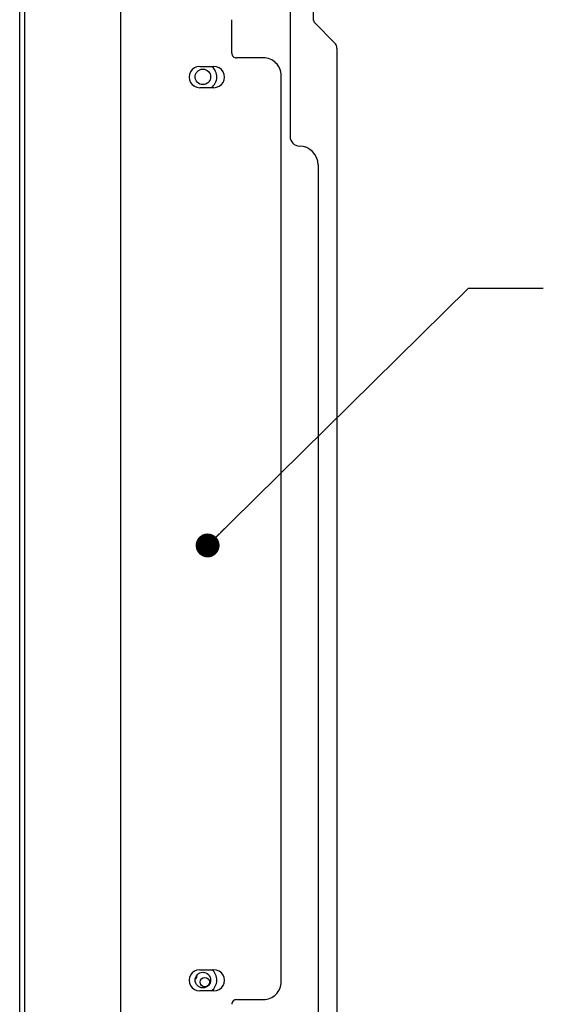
# Model space of a CAD drawing. Header units: millimetres. Extents: x 19 to 844, y 7 to 552.
# Tile 9 of 81: x 69 to 92, y 212 to 254. Entities that reach past the tile are written whole.
import ezdxf

# ---------------------------------------------------------------- set-up
doc = ezdxf.new("R2010")
doc.units = ezdxf.units.MM
doc.styles.get("Standard").update_dxf_attribs({"font": 'GOTHIC.TTF'})
doc.dimstyles.new('SLDDIMSTYLE6', dxfattribs={"dimtxt": 0.18, "dimasz": 1.016, "dimexe": 0, "dimexo": 0.0625, "dimgap": 0, "dimtad": 0, "dimtih": 1, "dimtoh": 1, "dimdec": 0, "dimrnd": 1e-09, "dimzin": 0, "dimdsep": 46, "dimtxsty": 'STANDARD', "dimblk1": 'DOT', "dimblk2": 'DOT', "dimsah": 1, "dimcen": 0.09, "dimadec": 0, "dimazin": 0, "dimtfac": 1.016, "dimtdec": 0, "dimtofl": 0, "dimtmove": 0, "dimatfit": 3, "dimldrblk": 'DOT', "dimfxl": 1, "dimfrac": 2, "dimtolj": 1, "dimtzin": 0, "dimarcsym": 0})

# ---------------------------------------------------------------- blocks, each defined once
blk = doc.blocks.new('_Dot')
at = {"color": 0, "linetype": 'ByBlock', "lineweight": -2}
blk.add_line((-0.5, 0), (-1, 0), dxfattribs=at)
at = {"color": 0, "linetype": 'ByBlock', "const_width": 0.5}
blk.add_lwpolyline([(-0.25, 0, 1), (0.25, 0, 1)], format="xyb", close=True, dxfattribs=at)

msp = doc.modelspace()

# ---------------------------------------------------------------- linework, layer by layer
at = {"color": 7, "linetype": 'Continuous', "lineweight": 25}
for p, q in [((69.434, 155.965), (69.434, 279.649)), ((69.634, 279.649), (69.634, 155.965)), ((73.714, 279.649), (73.714, 168.81)), ((81.919, 253.81), (81.919, 255.466)), ((80.919, 255.066), (80.919, 248.866)), ((73.721, 253.839), (73.721, 210.36)), ((78.441, 252.419), (78.441, 253.839)), ((82.808, 252.861), (81.963, 253.706)), ((81.963, 253.706), (81.963, 253.706)), ((81.963, 253.706), (82.808, 252.861)), ((82.808, 252.861), (82.808, 252.861)), ((82.909, 252.615), (82.909, 164.337)), ((82.909, 252.615), (82.909, 252.615)), ((79.781, 252.219), (78.641, 252.219)), ((77.081, 251.849), (77.681, 251.849)), ((80.541, 212.939), (80.541, 251.459)), ((77.681, 250.949), (77.081, 250.949)), ((82.109, 247.666), (82.109, 169.286)), ((77.081, 213.45), (77.681, 213.45)), ((77.681, 212.55), (77.081, 212.55)), ((78.641, 212.179), (79.781, 212.179))]:
    msp.add_line(p, q, dxfattribs=at)
at = {"color": 7, "linetype": 'Continuous', "lineweight": 25, "flags": 128}
msp.add_lwpolyline([(77.225, 213.339), (77.294, 213.326), (77.302, 213.327)], dxfattribs=at)
at = {"color": 7, "linetype": 'Continuous', "lineweight": 25}
for centre, radius in [((77.213, 251.409), 0.33), ((77.213, 213.009), 0.33), ((77.294, 212.926), 0.2)]:
    msp.add_circle(centre, radius, dxfattribs=at)
for centre, radius, start, end in [((82.067, 253.81), 0.147, 180, 225), ((82.067, 253.81), 0.147, 180, 225), ((82.562, 252.615), 0.347, 0, 45), ((82.562, 252.615), 0.347, 0, 45), ((78.641, 252.419), 0.2, 179.9713, 270.0285), ((79.782, 251.46), 0.76, 359.9833, 90.0169), ((77.081, 251.399), 0.45, 89.9916, 270.0084), ((77.681, 251.399), 0.45, 269.9916, 90.0084), ((81.319, 248.866), 0.4, 180, 269.5225), ((81.309, 247.666), 0.8, 360, 89.5225), ((77.081, 213), 0.45, 89.9916, 270.0084), ((76.774, 213.226), 0.2, 304.6888, 2.6306), ((77.681, 213), 0.45, 269.9916, 90.0084), ((79.782, 212.939), 0.76, 269.9832, 0.0169), ((78.641, 211.98), 0.2, 89.9715, 180.0286)]:
    msp.add_arc(centre, radius, start, end, dxfattribs=at)
at = {"color": 8, "linetype": 'Continuous', "lineweight": 25}
for centre, radius, start, end in [((77.226, 251.409), 0.58, 307.4176, 49.3603), ((77.226, 213.009), 0.579, 307.6802, 49.6702)]:
    msp.add_arc(centre, radius, start, end, dxfattribs=at)

# ---------------------------------------------------------------- leaders
at = {"color": 7, "linetype": 'Continuous', "lineweight": 0}
msp.add_leader([(77.415, 231.488), (88.498, 242.42), (91.673, 242.42)], dimstyle='SLDDIMSTYLE6', dxfattribs=at)

doc.saveas('drawing.dxf')
